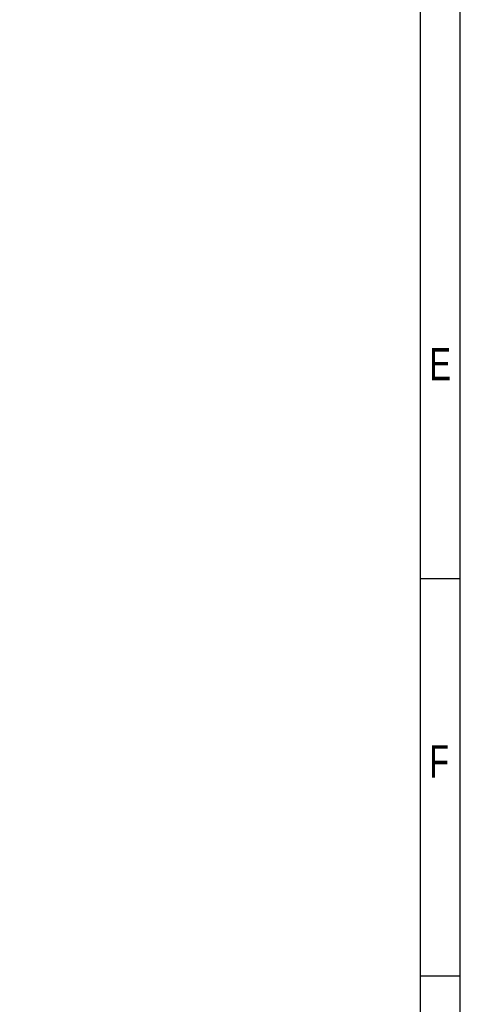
# Model space of a CAD drawing. Extents: x -70 to 514, y -134 to 276.
# Tile 15 of 17: x 458 to 514, y -33 to 91. Entities that reach past the tile are written whole.
import ezdxf

# ---------------------------------------------------------------- set-up
doc = ezdxf.new("R2010")
doc.units = 0
doc.layers.add('BOARD_GEOMETRY_DIMENSION', color=2, linetype='CONTINUOUS')
doc.layers.add('BOARD_GEOMETRY_SILKSCREEN_TOP', color=1, linetype='CONTINUOUS')

msp = doc.modelspace()

# ---------------------------------------------------------------- linework, layer by layer
at = {"layer": 'BOARD_GEOMETRY_DIMENSION'}
for points in [[(-70.485, -134.471156), (513.514848, -134.471156), (513.514848, 275.52904), (-70.485, 275.52904), (-70.485, -134.471156)], [(508.514858, -129.471166), (508.514858, 256.878836)], [(513.514848, 20.529042), (508.514858, 20.529042)], [(513.514848, -29.470858), (508.514858, -29.470858)]]:
    msp.add_lwpolyline(points, dxfattribs=at)
at = {"layer": 'BOARD_GEOMETRY_SILKSCREEN_TOP'}
for points in [[(-70.485, -134.471156), (513.514848, -134.471156), (513.514848, 275.52904), (-70.485, 275.52904), (-70.485, -134.471156)], [(508.514858, -129.471166), (508.514858, 256.878836)], [(513.514848, 20.529042), (508.514858, 20.529042)], [(513.514848, -29.470858), (508.514858, -29.470858)]]:
    msp.add_lwpolyline(points, dxfattribs=at)

# ---------------------------------------------------------------- texts
at = {"layer": 'BOARD_GEOMETRY_DIMENSION', "width": 0.75}
for s, p in [('E', (509.614932, 45.528738)), ('F', (509.614932, -4.471162))]:
    msp.add_text(s, height=4.064, dxfattribs=at).set_placement(p)
at = {"layer": 'BOARD_GEOMETRY_SILKSCREEN_TOP', "width": 0.75}
for s, p in [('E', (509.614932, 45.528738)), ('F', (509.614932, -4.471162))]:
    msp.add_text(s, height=4.064, dxfattribs=at).set_placement(p)

doc.saveas('drawing.dxf')
